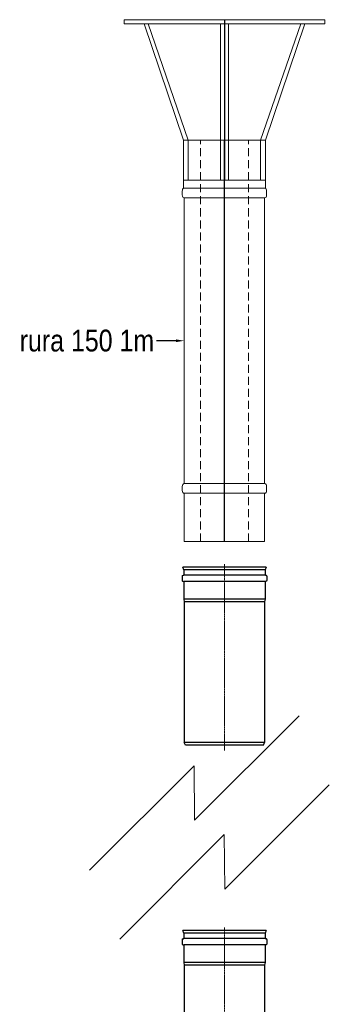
# Model space of a CAD drawing. Header units: centimetres. Extents: x 4745 to 39369, y 17389 to 19524.
# Tile 91 of 188: x 21186 to 21325, y 18406 to 18847. Entities that reach past the tile are written whole.
import ezdxf
from ezdxf import colors
from ezdxf.entities.mleader import LeaderData, LeaderLine
from ezdxf.enums import TextEntityAlignment as Align
from ezdxf.lldxf.tags import DXFTag
from ezdxf.math import Vec2, Vec3

# ---------------------------------------------------------------- set-up
doc = ezdxf.new("R2010")
doc.units = ezdxf.units.CM
doc.linetypes.add('CENTER', pattern=[0.55, 0.37, -0.06, 0.06, -0.06])
doc.linetypes.add('DASHEDX2', pattern=[1.5, 1, -0.5])
for name, color, linetype, lineweight in [('2DH_PRO_zw', 250, 'Continuous', 15), ('IS_Opis', 250, 'Continuous', 9), ('Osie', 1, 'CENTER', 5), ('Wymiary', 1, 'Continuous', 5)]:
    doc.layers.add(name, color=color, linetype=linetype, lineweight=lineweight)
doc.layers.add('CP_AXIS', color=143, linetype='DASHDOT')
doc.styles.add('CP_ATTR', font='arial.ttf')
doc.styles.add('styl1', font='ARIALN.TTF')
tags = doc.linetypes.add('DASHDOT', pattern=[25.4, 12.7, -6.35, 0, -6.35]).pattern_tags.tags
tags[10:11] = [DXFTag(74, 4), DXFTag(75, 0), DXFTag(340, '0'), DXFTag(46, 1.0), DXFTag(50, 0.0), DXFTag(44, 0.0), DXFTag(45, 0.0)]
tags[8:9] = [DXFTag(74, 4), DXFTag(75, 0), DXFTag(340, '0'), DXFTag(46, 1.0), DXFTag(50, 0.0), DXFTag(44, 0.0), DXFTag(45, 0.0)]
tags[6:7] = [DXFTag(74, 4), DXFTag(75, 0), DXFTag(340, '0'), DXFTag(46, 1.0), DXFTag(50, 0.0), DXFTag(44, 0.0), DXFTag(45, 0.0)]
tags[4:5] = [DXFTag(74, 4), DXFTag(75, 0), DXFTag(340, '0'), DXFTag(46, 1.0), DXFTag(50, 0.0), DXFTag(44, 0.0), DXFTag(45, 0.0)]

# ---------------------------------------------------------------- blocks, each defined once
blk = doc.blocks.new('2hpn_fls001_0141_zy3vm9n')
for p, q in [((-12.5, 15), (12.5, 15)), ((-12.5, 15), (-12.5, 14.5)), ((12.5, 15), (12.5, 14.5)), ((12.5, 14.5), (-12.5, 14.5)), ((-10, 14.5), (-5.1, 0)), ((-9.5, 14.5), (-4.5, 0)), ((-0.5, -5), (-0.5, 14.5)), ((0.5, -5), (0.5, 14.5)), ((9.5, 14.5), (4.5, 0)), ((10, 14.5), (5.1, 0)), ((5.1, 0), (-5.1, 0)), ((-4.5, 0), (-4.5, -5)), ((4.5, 0), (4.5, -5)), ((5.1, 0), (5.1, -5)), ((-5.1, 0), (-5.1, -5)), ((5.1, -5), (-5.1, -5))]:
    blk.add_line(p, q)
at = {"layer": 'CP_AXIS'}
blk.add_line((0, 15), (0, -5), dxfattribs=at)
at = {"linetype": 'ByBlock', "style": 'CP_ATTR', "flags": 9}
for tag in ['NAME', 'GROUP', 'NUMBER', 'PRODUCER', 'ARTICLE', 'PRODUCT-TYPE', 'ORDER-NO', 'CHARACTER', 'DN', 'PN', 'TEMPERATURE', 'FLOW', 'POWER', 'VOLTAGE', 'WEIGHT', 'OTHER']:
    blk.add_attdef(tag, text='', height=0.00005, dxfattribs=at).set_placement((0.52, -4.98), align=Align.MIDDLE_LEFT)
blk = doc.blocks.new('2hpn_fls002_0006_ftuoxw3')
for p, q in [((0, 5.1), (-6, 5.1)), ((-6, -5.1), (-6, 5.1)), ((0, 5.1), (0, -5.1)), ((0.84, 5.25), (0.36, 5.25)), ((36.8, 5), (1.2, 5)), ((1.2, 5), (1.2, -5)), ((1.2, 5), (1.2, -5)), ((36.8, -5), (36.8, 5)), ((37.16, 5.25), (37.16, 5.25)), ((37.16, 5.25), (37.16, 5.25)), ((37.16, 5.25), (37.64, 5.25)), ((38, -5), (38, 5)), ((38, 5), (44, 5)), ((44, 5), (44, -5)), ((0, -5.1), (-6, -5.1)), ((0.84, -5.25), (0.36, -5.25)), ((36.8, -5), (1.2, -5)), ((37.16, -5.25), (37.64, -5.25)), ((38, -5), (44, -5))]:
    blk.add_line(p, q)
at = {"linetype": 'DASHEDX2'}
for p, q in [((44, 3), (-6, 3)), ((44, -3), (-6, -3))]:
    blk.add_line(p, q, dxfattribs=at)
for centre, ratio, start_param, end_param in [((0.36, 5.1), 0.416667, -1.570796, 0), ((0.84, 5), 0.694444, -3.141593, -1.570796), ((37.16, 5), 0.694444, -1.570796, 0), ((37.64, 5), 0.694444, -3.141593, -1.570796), ((0.36, -5.1), 0.416667, 0, 1.570796), ((0.84, -5), 0.694444, 1.570796, 3.141593), ((37.16, -5), 0.694444, 0, 1.570796), ((37.64, -5), 0.694444, 1.570796, 3.141593)]:
    blk.add_ellipse(centre, major_axis=(-0.36, 0), ratio=ratio, start_param=start_param, end_param=end_param)
at = {"layer": 'CP_AXIS'}
blk.add_line((44, 0), (-6, 0), dxfattribs=at)
at = {"linetype": 'ByBlock', "style": 'CP_ATTR', "flags": 9}
for tag in ['OTHER', 'WEIGHT', 'VOLTAGE', 'POWER', 'FLOW', 'TEMPERATURE', 'PN', 'DN', 'CHARACTER', 'ORDER-NO', 'PRODUCT-TYPE', 'ARTICLE', 'PRODUCER', 'NUMBER', 'GROUP', 'NAME']:
    blk.add_attdef(tag, text='', height=0.00005, dxfattribs=at).set_placement((-4.8, 0.01), align=Align.MIDDLE_LEFT)
blk = doc.blocks.new('Rura 150 333')
for p, q in [((-164.4, 73), (-159.4, 75)), ((-159.4, -75), (-159.4, 75)), ((103.6, -75), (103.6, 75)), ((108.6, -76), (108.6, 76)), ((141.6, -76), (141.6, 76)), ((142.4, 78.3), (141.8, 76.7)), ((152.8, 78.3), (153.4, 76.7)), ((153.6, -76), (153.6, 76)), ((163.6, 76), (168.6, 78)), ((163.6, -76), (163.6, 76)), ((168.6, -78), (168.6, 78)), ((-164.4, -73), (-164.4, 73)), ((-164.4, -73), (-159.4, -75)), ((142.4, -78.3), (141.8, -76.7)), ((152.8, -78.3), (153.4, -76.7))]:
    blk.add_line(p, q)
at = {"ltscale": 8}
for p, q in [((103.6, 75), (-159.4, 75)), ((108.6, 76), (103.6, 75)), ((140.9, 76), (108.6, 76)), ((151.9, 79), (143.3, 79)), ((151.9, 79), (143.3, 79)), ((163.6, 76), (154.3, 76)), ((103.6, -75), (-159.4, -75)), ((108.6, -76), (103.6, -75)), ((140.9, -76), (108.6, -76)), ((151.9, -79), (143.3, -79)), ((163.6, -76), (154.3, -76)), ((168.6, -78), (163.6, -76))]:
    blk.add_line(p, q, dxfattribs=at)
for centre, start, end in [((140.9, 77), 270, 341.5651), ((154.3, 77), 198.4349, 270), ((140.9, -77), 18.4349, 90), ((154.3, -77), 90, 161.5651)]:
    blk.add_arc(centre, 1, start, end, dxfattribs=at)
for centre, start, end in [((143.3, 78), 90, 161.5651), ((151.9, 78), 18.4349, 90), ((143.3, -78), 198.4349, 270), ((151.9, -78), 270, 341.5651)]:
    blk.add_arc(centre, 1, start, end)
at = {"layer": 'Osie', "ltscale": 8}
blk.add_line((174.3, 0), (-174.3, 0), dxfattribs=at)
blk.add_line((174.3, 0), (-174.3, 0), dxfattribs=at)

msp = doc.modelspace()

# ---------------------------------------------------------------- linework, layer by layer
at = {"layer": 'Wymiary', "color": 18, "true_color": 0x000000}
for p, q in [((21264.64, 18488.07), (21311.46, 18534.9)), ((21217.56, 18465.68), (21264.38, 18512.5)), ((21264.38, 18512.5), (21264.64, 18488.07)), ((21278.17, 18457.2), (21324.99, 18504.02)), ((21231.09, 18434.8), (21277.91, 18481.63)), ((21277.91, 18481.63), (21278.17, 18457.2))]:
    msp.add_line(p, q, dxfattribs=at)

# ---------------------------------------------------------------- block references
at = {"color": 18, "true_color": 0x000000, "xscale": 0.2399999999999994, "yscale": 0.2399999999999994, "zscale": 0.2399999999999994, "rotation": 89.99999999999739}
for p in [(21278.02, 18561.14), (21278.02, 18398.14)]:
    msp.add_blockref('Rura 150 333', p, dxfattribs=at)
at = {"layer": '2DH_PRO_zw', "xscale": 3.6, "yscale": 3.6, "zscale": 3.6}
msp.add_blockref('2hpn_fls001_0141_zy3vm9n', (21278.02, 18793.14), dxfattribs=at)
at = {"layer": '2DH_PRO_zw', "xscale": 3.6, "yscale": 3.6, "zscale": 3.6, "rotation": 270.0000000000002}
msp.add_blockref('2hpn_fls002_0006_ftuoxw3', (21278.02, 18771.54), dxfattribs=at)

# ---------------------------------------------------------------- leaders
at = {"layer": 'IS_Opis'}
ml = msp.add_multileader_mtext('Standard', dxfattribs=at)
ml.set_content('rura 150 1m', color=256, style='styl1')
ml.set_leader_properties()
ml.build(insert=Vec2(0, 0))
ml.multileader.update_dxf_attribs({"dogleg_length": 5, "arrow_head_size": 3.66})
ctx = ml.context
ctx.base_point, ctx.char_height, ctx.arrow_head_size, ctx.landing_gap_size, ctx.plane_origin = Vec3(21183.82, 18703.14), 9.7561, 3.66, 2.44, Vec3(21249.13, 18696.9)
notes = []
notes.append((ctx, [(0, (1, 1, 0), (21251.35, 18703.14), (-1, 0), 3.83, [(0, [(21260.02, 18703.14), (21251.35, 18703.14)], 0, [])])]))
ctx.mtext.insert, ctx.mtext.flow_direction = Vec3(21186.26, 18708.1), 5
for ctx, leaders in notes:
    for number, flags, end, landing, length, lines in leaders:
        leader = LeaderData()
        leader.index, (leader.has_last_leader_line, leader.has_dogleg_vector, leader.attachment_direction) = number, flags
        leader.last_leader_point, leader.dogleg_vector, leader.dogleg_length = Vec3(end), Vec3(landing), length
        for number, points, colour, breaks in lines:
            line = LeaderLine()
            line.index, line.vertices, line.color, line.breaks = number, Vec3.list(points), colors.encode_raw_color(colour), breaks
            leader.lines.append(line)
        ctx.leaders.append(leader)

doc.saveas('drawing.dxf')
